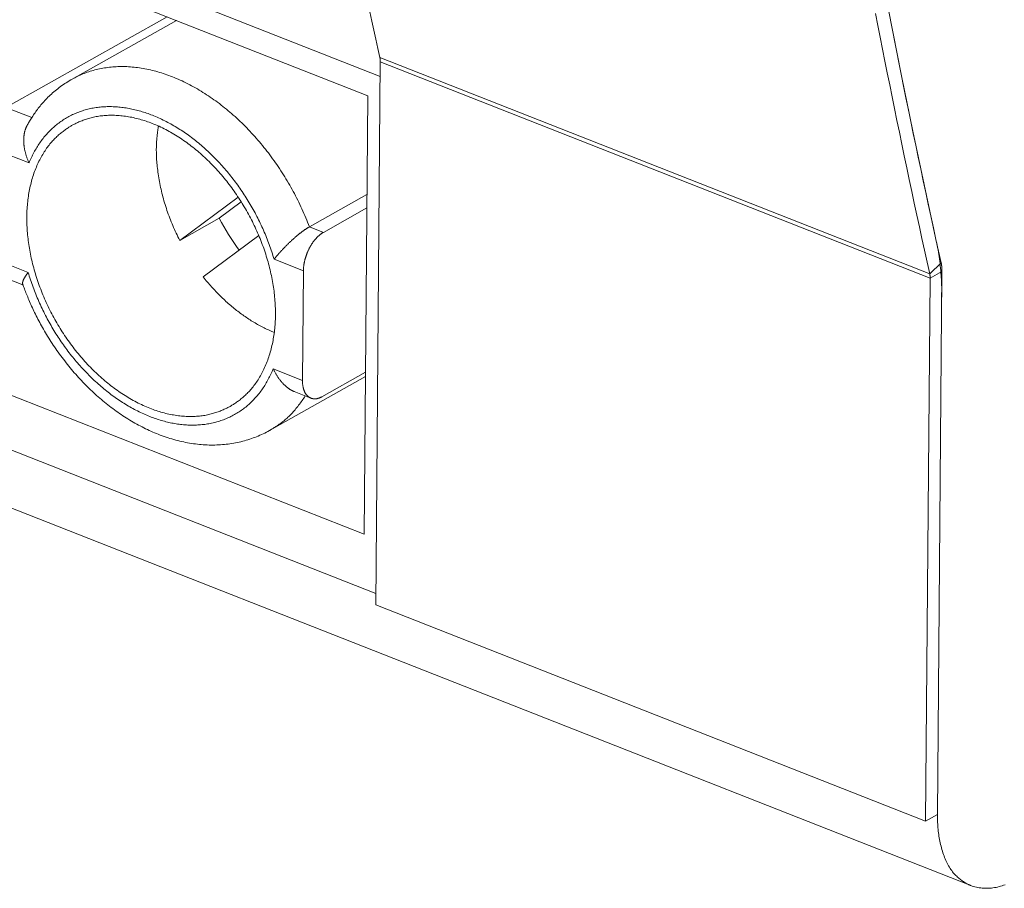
# Model space of a CAD drawing. Header units: inches. Extents: x 0 to 841, y 0 to 594.
# Tile 104 of 129: x 567 to 583, y 378 to 392. Entities that reach past the tile are written whole.
import ezdxf

# ---------------------------------------------------------------- set-up
doc = ezdxf.new("R2010")
doc.units = ezdxf.units.IN
doc.header["$LTSCALE"] = 46.255
doc.header["$MEASUREMENT"] = 0
doc.layers.get('0').update_dxf_attribs({"lineweight": 0})

msp = doc.modelspace()

# ---------------------------------------------------------------- linework, layer by layer
at = {"color": 7, "linetype": 'Continuous'}
for p, q in [((582.0227, 378.3422), (447.0517, 431.4266)), ((572.2928, 391.0787), (551.4687, 399.2688)), ((566.4537, 390.8921), (569.0544, 392.3524)), ((569.2057, 392.2928), (567.5253, 391.3493)), ((551.4099, 392.2022), (572.234, 384.0121)), ((572.4213, 382.8698), (572.4942, 391.629)), ((572.234, 384.0121), (572.2928, 391.0787)), ((570.2005, 389.4464), (569.2607, 388.7463)), ((571.3512, 388.9659), (572.2796, 389.4872)), ((570.2514, 389.3676), (569.8972, 389.1037)), ((571.5763, 388.8773), (572.2778, 389.2712)), ((569.8972, 389.1037), (569.2607, 388.7463)), ((569.6388, 388.159), (570.534, 388.8257)), ((581.4634, 388.7364), (581.4518, 388.7888)), ((566.7314, 388.03), (566.2092, 388.2354)), ((571.2544, 388.257), (571.2397, 386.4903)), ((581.2909, 379.3814), (581.3638, 388.1405)), ((572.2557, 386.6213), (571.5542, 386.2274)), ((572.2551, 386.5505), (570.7077, 385.6816)), ((571.3749, 386.2037), (571.1068, 386.3092)), ((581.2909, 379.3814), (572.4213, 382.8698)), ((581.4818, 379.4887), (581.2909, 379.3814))]:
    msp.add_line(p, q, dxfattribs=at)
at = {"color": 9, "linetype": 'Continuous'}
for p, q in [((551.0863, 399.8117), (572.4923, 391.3927)), ((581.3571, 388.2091), (572.4875, 391.6975)), ((581.3638, 388.1405), (572.4942, 391.629)), ((572.4229, 383.0516), (551.0169, 391.4706)), ((566.8734, 390.727), (566.4537, 390.8921)), ((565.8839, 390.3692), (566.8298, 389.9972)), ((571.5763, 388.8773), (571.3512, 388.9659)), ((566.8151, 388.2305), (565.8692, 388.6026)), ((570.7814, 388.443), (571.2544, 388.257)), ((581.3571, 388.2091), (581.5413, 388.3849)), ((581.3638, 388.1405), (581.5547, 388.2478)), ((571.2397, 386.4903), (570.7667, 386.6764))]:
    msp.add_line(p, q, dxfattribs=at)
at = {"color": 3, "linetype": 'Continuous'}
msp.add_line((581.4818, 379.4887), (581.5547, 388.2478), dxfattribs=at)
at = {"color": 7, "linetype": 'Continuous'}
for points in [[(581.4518, 388.7888), (581.2657, 389.6471), (581.0841, 390.5095), (580.9069, 391.3758), (580.7342, 392.2459), (580.566, 393.1196), (580.4022, 393.9968), (580.243, 394.8773), (580.0882, 395.7611), (579.9379, 396.6479), (579.7921, 397.5376), (579.6508, 398.43), (579.514, 399.3251), (579.3817, 400.2226), (579.2538, 401.1224), (579.1305, 402.0244), (579.0116, 402.9284), (578.8972, 403.8346), (578.7873, 404.7428), (578.6818, 405.6533)], [(581.3571, 388.2091), (581.315, 388.3983), (581.2732, 388.5876), (581.2316, 388.7771), (581.1902, 388.9669), (581.1491, 389.1568), (581.1081, 389.3468), (581.0674, 389.5371), (581.0269, 389.7275), (580.9866, 389.9181), (580.9465, 390.1088), (580.9067, 390.2997), (580.8671, 390.4907), (580.8277, 390.6819), (580.7885, 390.8732), (580.7496, 391.0646), (580.7109, 391.2561), (580.6724, 391.4478), (580.6341, 391.6396), (580.5961, 391.8315), (580.5583, 392.0236), (580.5207, 392.2158), (580.4833, 392.4082)], [(572.4875, 391.6975), (572.4878, 391.6961), (572.4881, 391.6947), (572.4884, 391.6932), (572.4887, 391.6918), (572.489, 391.6903), (572.4893, 391.6888), (572.4896, 391.6874), (572.4898, 391.6859), (572.4901, 391.6844), (572.4903, 391.6829), (572.4906, 391.6815), (572.4908, 391.68), (572.491, 391.6785), (572.4912, 391.677), (572.4914, 391.6755), (572.4916, 391.674), (572.4918, 391.6725), (572.492, 391.671), (572.4922, 391.6694), (572.4924, 391.6679), (572.4925, 391.6664), (572.4927, 391.6649), (572.4928, 391.6633), (572.493, 391.6618), (572.4931, 391.6603), (572.4932, 391.6587), (572.4933, 391.6572), (572.4935, 391.6557), (572.4936, 391.6541), (572.4937, 391.6526), (572.4937, 391.651), (572.4938, 391.6495), (572.4939, 391.6479), (572.494, 391.6464), (572.494, 391.6448), (572.4941, 391.6432), (572.4941, 391.6417), (572.4942, 391.6401), (572.4942, 391.6385), (572.4942, 391.6369), (572.4942, 391.6353), (572.4943, 391.6337), (572.4943, 391.6322), (572.4943, 391.6306), (572.4942, 391.629)], [(567.5253, 391.3493), (567.5009, 391.3354), (567.4768, 391.321), (567.4528, 391.3063), (567.429, 391.2912), (567.4055, 391.2757), (567.3823, 391.26), (567.3594, 391.244), (567.3368, 391.2277), (567.3146, 391.2111), (567.2927, 391.1944), (567.2713, 391.1775), (567.2503, 391.1604), (567.2297, 391.1431), (567.2096, 391.1258), (567.1901, 391.1084), (567.171, 391.0909), (567.1525, 391.0733), (567.1345, 391.0557), (567.117, 391.0381), (567.0999, 391.0204), (567.0833, 391.0026), (567.0671, 390.9848), (567.0513, 390.967), (567.036, 390.9492), (567.021, 390.9313), (567.0064, 390.9134), (566.9922, 390.8955), (566.9783, 390.8776), (566.9647, 390.8596), (566.9514, 390.8417), (566.9384, 390.8237), (566.9257, 390.8059), (566.9133, 390.7881), (566.9013, 390.7705), (566.8897, 390.7532), (566.8785, 390.7361), (566.8677, 390.7194), (566.8574, 390.7031), (566.8475, 390.6873), (566.8381, 390.6719), (566.8292, 390.6572), (566.8209, 390.6431), (566.8131, 390.6297), (566.8059, 390.6171), (566.7993, 390.6053)], [(567.5253, 390.6037), (567.5365, 390.61), (567.5485, 390.6164), (567.5612, 390.6229), (567.5745, 390.6296), (567.5885, 390.6364), (567.603, 390.6432), (567.6181, 390.6501), (567.6337, 390.657), (567.6498, 390.6638), (567.6664, 390.6707), (567.6834, 390.6774), (567.7007, 390.684), (567.7185, 390.6905), (567.7365, 390.6969), (567.7548, 390.703), (567.7734, 390.709), (567.7923, 390.7147), (567.8114, 390.7201), (567.8308, 390.7253), (567.8504, 390.7302), (567.8704, 390.7349), (567.8907, 390.7393), (567.9112, 390.7434), (567.9321, 390.7471), (567.9533, 390.7506), (567.9748, 390.7537), (567.9966, 390.7565), (568.0188, 390.7589), (568.0413, 390.761), (568.0641, 390.7627), (568.0873, 390.764), (568.1108, 390.765), (568.1347, 390.7655), (568.1588, 390.7657), (568.1831, 390.7655), (568.2077, 390.7649), (568.2325, 390.7639), (568.2575, 390.7625), (568.2827, 390.7607), (568.3079, 390.7586), (568.3333, 390.756), (568.3588, 390.753), (568.3843, 390.7497), (568.4099, 390.7459), (568.4355, 390.7418), (568.461, 390.7372), (568.4866, 390.7323), (568.5121, 390.7269), (568.5376, 390.7212), (568.5631, 390.7151), (568.5886, 390.7086), (568.6141, 390.7017), (568.6396, 390.6945), (568.665, 390.6868), (568.6904, 390.6788), (568.7159, 390.6705), (568.7413, 390.6617), (568.7666, 390.6527), (568.792, 390.6432), (568.8174, 390.6334)], [(566.8298, 389.9972), (566.825, 390.0076), (566.8202, 390.018), (566.8156, 390.0284), (566.8112, 390.0388), (566.8069, 390.0492), (566.8028, 390.0595), (566.7988, 390.0699), (566.7949, 390.0803), (566.7912, 390.0907), (566.7877, 390.101), (566.7843, 390.1114), (566.781, 390.1217), (566.7779, 390.1321), (566.7749, 390.1424), (566.772, 390.1528), (566.7693, 390.1631), (566.7667, 390.1734), (566.7643, 390.1838), (566.762, 390.1941), (566.7598, 390.2043), (566.7578, 390.2146), (566.7559, 390.2248), (566.7541, 390.235), (566.7525, 390.2452), (566.751, 390.2553), (566.7497, 390.2654), (566.7484, 390.2754), (566.7473, 390.2853), (566.7464, 390.2952), (566.7456, 390.3051), (566.7449, 390.3148), (566.7443, 390.3245), (566.7439, 390.3341), (566.7436, 390.3436), (566.7435, 390.3531), (566.7434, 390.3624), (566.7435, 390.3716), (566.7436, 390.3806), (566.7439, 390.3896), (566.7443, 390.3984), (566.7448, 390.407), (566.7455, 390.4155), (566.7462, 390.4239), (566.747, 390.4321), (566.7479, 390.4401), (566.7489, 390.4479), (566.75, 390.4555), (566.7512, 390.463), (566.7525, 390.4703), (566.7539, 390.4774), (566.7553, 390.4844), (566.7568, 390.4912), (566.7584, 390.4979), (566.76, 390.5044), (566.7617, 390.5108), (566.7635, 390.517), (566.7653, 390.5231), (566.7672, 390.5291), (566.7692, 390.535), (566.7711, 390.5407), (566.7731, 390.5464), (566.7752, 390.5519), (566.7773, 390.5572), (566.7793, 390.5624), (566.7814, 390.5675), (566.7835, 390.5723), (566.7855, 390.577), (566.7875, 390.5814), (566.7894, 390.5856), (566.7913, 390.5896), (566.7931, 390.5933), (566.7948, 390.5968), (566.7964, 390.5999), (566.7979, 390.6028), (566.7993, 390.6053)], [(568.7791, 386.0401), (568.752, 386.051), (568.7248, 386.0623), (568.6977, 386.0741), (568.6707, 386.0862), (568.6437, 386.0988), (568.6167, 386.1117), (568.5899, 386.125), (568.5631, 386.1387), (568.5363, 386.1528), (568.5097, 386.1672), (568.4832, 386.182), (568.4568, 386.1972), (568.4305, 386.2126), (568.4043, 386.2285), (568.3783, 386.2446), (568.3523, 386.2611), (568.3266, 386.2778), (568.301, 386.2949), (568.2755, 386.3123), (568.2501, 386.3301), (568.2249, 386.3481), (568.1999, 386.3665), (568.1749, 386.3851), (568.1502, 386.4041), (568.1255, 386.4234), (568.101, 386.443), (568.0766, 386.4629), (568.0524, 386.4831), (568.0283, 386.5036), (568.0044, 386.5244), (567.9805, 386.5455), (567.9569, 386.5669), (567.9333, 386.5886), (567.91, 386.6106), (567.8867, 386.6329), (567.8637, 386.6555), (567.8408, 386.6783), (567.818, 386.7014), (567.7954, 386.7248), (567.773, 386.7485), (567.7508, 386.7724), (567.7287, 386.7966), (567.7068, 386.821), (567.6851, 386.8457), (567.6636, 386.8707), (567.6423, 386.8959), (567.6212, 386.9213), (567.6003, 386.947), (567.5795, 386.9729), (567.559, 386.999), (567.5387, 387.0254), (567.5186, 387.052), (567.4987, 387.0788), (567.479, 387.1058), (567.4596, 387.133), (567.4404, 387.1604), (567.4214, 387.188), (567.4026, 387.2158), (567.384, 387.2438), (567.3657, 387.272), (567.3477, 387.3003), (567.3299, 387.3289), (567.3123, 387.3576), (567.295, 387.3864), (567.2779, 387.4155), (567.2611, 387.4447), (567.2445, 387.474), (567.2282, 387.5035), (567.2122, 387.5331), (567.1964, 387.5629), (567.1809, 387.5928), (567.1657, 387.6228), (567.1507, 387.653), (567.136, 387.6832), (567.1216, 387.7136), (567.1075, 387.7441), (567.0936, 387.7747), (567.0801, 387.8054), (567.0668, 387.8362), (567.0538, 387.8671), (567.0411, 387.898), (567.0287, 387.9291), (567.0166, 387.9602), (567.0048, 387.9913), (566.9933, 388.0226), (566.9821, 388.0539), (566.9712, 388.0852), (566.9607, 388.1165), (566.9504, 388.148), (566.9404, 388.1794), (566.9308, 388.2108), (566.9215, 388.2423), (566.9125, 388.2738), (566.9038, 388.3053), (566.8954, 388.3368), (566.8873, 388.3683), (566.8796, 388.3998), (566.8722, 388.4313), (566.8651, 388.4628), (566.8584, 388.4942), (566.8519, 388.5257), (566.8458, 388.5571), (566.84, 388.5884), (566.8346, 388.6197), (566.8295, 388.651), (566.8247, 388.6822), (566.8202, 388.7133), (566.8161, 388.7444), (566.8123, 388.7754), (566.8089, 388.8063), (566.8058, 388.8372), (566.803, 388.868), (566.8006, 388.8987), (566.7984, 388.9293), (566.7967, 388.9598), (566.7952, 388.9902), (566.7941, 389.0204), (566.7934, 389.0506), (566.7929, 389.0807), (566.7929, 389.1106), (566.7931, 389.1404), (566.7937, 389.1701), (566.7946, 389.1996), (566.7959, 389.229), (566.7975, 389.2583), (566.7994, 389.2874), (566.8017, 389.3163), (566.8043, 389.3451), (566.8073, 389.3738), (566.8106, 389.4022), (566.8142, 389.4305), (566.8182, 389.4586), (566.8225, 389.4865), (566.8271, 389.5143), (566.8321, 389.5418), (566.8374, 389.5692), (566.843, 389.5963), (566.849, 389.6233), (566.8553, 389.65), (566.862, 389.6766), (566.8689, 389.7029), (566.8763, 389.729), (566.8839, 389.7549), (566.8919, 389.7805), (566.9002, 389.8059), (566.9088, 389.8311), (566.9178, 389.856), (566.9271, 389.8807), (566.9367, 389.9051), (566.9466, 389.9293), (566.9569, 389.9532), (566.9674, 389.9768), (566.9783, 390.0002), (566.9895, 390.0232), (567.0009, 390.0459), (567.0125, 390.0682), (567.0244, 390.0902), (567.0366, 390.1118), (567.0489, 390.133), (567.0614, 390.1538), (567.0742, 390.1741), (567.087, 390.194), (567.1001, 390.2134), (567.1132, 390.2323), (567.1265, 390.2508), (567.1399, 390.2687), (567.1534, 390.286), (567.1669, 390.3029), (567.1806, 390.3193), (567.1944, 390.3353), (567.2082, 390.3507), (567.2221, 390.3658), (567.2361, 390.3804), (567.2501, 390.3946), (567.2642, 390.4084), (567.2783, 390.4217), (567.2925, 390.4348), (567.3067, 390.4474), (567.3209, 390.4597), (567.3352, 390.4717), (567.3495, 390.4833), (567.3637, 390.4946), (567.3779, 390.5056), (567.392, 390.5162), (567.4059, 390.5264), (567.4196, 390.5361), (567.433, 390.5455), (567.4461, 390.5545), (567.4588, 390.563), (567.4712, 390.571), (567.4831, 390.5786), (567.4945, 390.5856), (567.5054, 390.5922), (567.5156, 390.5982), (567.5253, 390.6037)], [(568.8174, 390.6334), (568.8445, 390.6225), (568.8717, 390.6112), (568.8988, 390.5995), (568.9258, 390.5873), (568.9528, 390.5748), (568.9798, 390.5618), (569.0067, 390.5485), (569.0335, 390.5348), (569.0602, 390.5207), (569.0868, 390.5063), (569.1133, 390.4915), (569.1397, 390.4764), (569.166, 390.4609), (569.1922, 390.4451), (569.2183, 390.4289), (569.2442, 390.4125), (569.2699, 390.3957), (569.2956, 390.3786), (569.321, 390.3612), (569.3464, 390.3435), (569.3716, 390.3254), (569.3967, 390.3071), (569.4216, 390.2884), (569.4464, 390.2694), (569.471, 390.2502), (569.4955, 390.2306), (569.5199, 390.2107), (569.5441, 390.1905), (569.5682, 390.17), (569.5922, 390.1491), (569.616, 390.128), (569.6396, 390.1066), (569.6632, 390.0849), (569.6865, 390.0629), (569.7098, 390.0406), (569.7328, 390.0181), (569.7558, 389.9952), (569.7785, 389.9721), (569.8011, 389.9487), (569.8235, 389.925), (569.8457, 389.9011), (569.8678, 389.8769), (569.8897, 389.8525), (569.9114, 389.8278), (569.9329, 389.8028), (569.9542, 389.7776), (569.9753, 389.7522), (569.9962, 389.7265), (570.017, 389.7006), (570.0375, 389.6745), (570.0578, 389.6481), (570.0779, 389.6216), (570.0978, 389.5948), (570.1175, 389.5678), (570.1369, 389.5406), (570.1562, 389.5131), (570.1752, 389.4855), (570.1939, 389.4577), (570.2125, 389.4297), (570.2308, 389.4016), (570.2488, 389.3732), (570.2666, 389.3447), (570.2842, 389.316), (570.3015, 389.2871), (570.3186, 389.2581), (570.3354, 389.2289), (570.352, 389.1995), (570.3683, 389.17), (570.3843, 389.1404), (570.4001, 389.1106), (570.4156, 389.0807), (570.4309, 389.0507), (570.4458, 389.0206), (570.4605, 388.9903), (570.4749, 388.9599), (570.4891, 388.9294), (570.5029, 388.8988), (570.5165, 388.8681), (570.5297, 388.8373), (570.5427, 388.8065), (570.5554, 388.7755), (570.5678, 388.7445), (570.5799, 388.7134), (570.5917, 388.6822), (570.6032, 388.651), (570.6144, 388.6197), (570.6253, 388.5884), (570.6358, 388.557), (570.6461, 388.5256), (570.6561, 388.4941), (570.6657, 388.4627), (570.675, 388.4312), (570.6841, 388.3997), (570.6927, 388.3682), (570.7011, 388.3367), (570.7092, 388.3052), (570.7169, 388.2737), (570.7243, 388.2422), (570.7314, 388.2107), (570.7382, 388.1793), (570.7446, 388.1479), (570.7507, 388.1165), (570.7565, 388.0851), (570.7619, 388.0538), (570.767, 388.0226), (570.7718, 387.9914), (570.7763, 387.9602), (570.7804, 387.9291), (570.7842, 387.8981), (570.7876, 387.8672), (570.7907, 387.8363), (570.7935, 387.8056), (570.796, 387.7749), (570.7981, 387.7443), (570.7998, 387.7138), (570.8013, 387.6834), (570.8024, 387.6531), (570.8031, 387.6229), (570.8036, 387.5929), (570.8037, 387.5629), (570.8034, 387.5331), (570.8028, 387.5034), (570.8019, 387.4739), (570.8006, 387.4445), (570.799, 387.4153), (570.7971, 387.3862), (570.7948, 387.3572), (570.7922, 387.3284), (570.7892, 387.2998), (570.7859, 387.2713), (570.7823, 387.243), (570.7784, 387.2149), (570.7741, 387.187), (570.7694, 387.1593), (570.7644, 387.1317), (570.7591, 387.1044), (570.7535, 387.0772), (570.7475, 387.0502), (570.7412, 387.0235), (570.7345, 386.997), (570.7276, 386.9706), (570.7203, 386.9445), (570.7126, 386.9187), (570.7046, 386.893), (570.6963, 386.8676), (570.6877, 386.8425), (570.6787, 386.8175), (570.6695, 386.7928), (570.6598, 386.7684), (570.6499, 386.7442), (570.6396, 386.7203), (570.6291, 386.6967), (570.6182, 386.6734), (570.6071, 386.6503), (570.5956, 386.6276), (570.584, 386.6053), (570.5721, 386.5833), (570.5599, 386.5617), (570.5476, 386.5405), (570.5351, 386.5198), (570.5224, 386.4994), (570.5095, 386.4795), (570.4965, 386.4601), (570.4833, 386.4412), (570.47, 386.4228), (570.4566, 386.4049), (570.4432, 386.3875), (570.4296, 386.3706), (570.4159, 386.3542), (570.4021, 386.3383), (570.3883, 386.3228), (570.3744, 386.3078), (570.3604, 386.2932), (570.3464, 386.279), (570.3323, 386.2652), (570.3182, 386.2518), (570.304, 386.2388), (570.2898, 386.2261), (570.2756, 386.2138), (570.2613, 386.2019), (570.247, 386.1902), (570.2328, 386.1789), (570.2186, 386.168), (570.2045, 386.1574), (570.1906, 386.1472), (570.177, 386.1374), (570.1635, 386.128), (570.1504, 386.1191), (570.1377, 386.1106), (570.1253, 386.1025), (570.1134, 386.095), (570.102, 386.0879), (570.0912, 386.0813), (570.0809, 386.0753), (570.0713, 386.0698)], [(568.9157, 390.5908), (568.9153, 390.5886), (568.9147, 390.5846), (568.9138, 390.5791), (568.9127, 390.572), (568.9114, 390.5635), (568.9099, 390.5536), (568.9083, 390.5425), (568.9066, 390.5303), (568.9048, 390.517), (568.9029, 390.5027), (568.9009, 390.4876), (568.899, 390.4718), (568.897, 390.4553), (568.8951, 390.4382), (568.8933, 390.4207), (568.8915, 390.4028), (568.8899, 390.3845), (568.8884, 390.3657), (568.8869, 390.3466), (568.8857, 390.327), (568.8846, 390.3069), (568.8837, 390.2863), (568.8829, 390.2652), (568.8824, 390.2436), (568.8821, 390.2214), (568.8821, 390.1986), (568.8822, 390.1753), (568.8827, 390.1513), (568.8834, 390.1267), (568.8845, 390.1014), (568.8858, 390.0755), (568.8875, 390.0489), (568.8894, 390.0217), (568.8917, 389.994), (568.8943, 389.9658), (568.8972, 389.9371), (568.9005, 389.908), (568.904, 389.8785), (568.9079, 389.8487), (568.9121, 389.8186), (568.9167, 389.7882), (568.9215, 389.7576), (568.9267, 389.7269), (568.9322, 389.696), (568.9381, 389.6651), (568.9443, 389.6341), (568.9508, 389.6031), (568.9576, 389.5721), (568.9648, 389.541), (568.9723, 389.51), (568.9801, 389.4789), (568.9882, 389.4479), (568.9967, 389.4168), (569.0055, 389.3858), (569.0146, 389.3548), (569.024, 389.3238), (569.0337, 389.2928), (569.0437, 389.2619), (569.0541, 389.2311), (569.0647, 389.2003), (569.0757, 389.1695), (569.087, 389.1388), (569.0985, 389.1082), (569.1104, 389.0777), (569.1226, 389.0472), (569.135, 389.0167), (569.1478, 388.9864), (569.1609, 388.9561), (569.1743, 388.9259), (569.1879, 388.8958), (569.2019, 388.8657), (569.2162, 388.8358), (569.2307, 388.8059), (569.2456, 388.7761), (569.2607, 388.7463)], [(571.3512, 388.9659), (571.3455, 388.9626), (571.3397, 388.9593), (571.3339, 388.9558), (571.328, 388.9523), (571.3221, 388.9487), (571.3162, 388.945), (571.3102, 388.9412), (571.3042, 388.9373), (571.2982, 388.9334), (571.2921, 388.9293), (571.286, 388.9253), (571.2799, 388.9211), (571.2738, 388.9169), (571.2677, 388.9126), (571.2616, 388.9083), (571.2554, 388.9039), (571.2493, 388.8994), (571.2431, 388.8949), (571.2369, 388.8904), (571.2307, 388.8858), (571.2245, 388.8811), (571.2183, 388.8764), (571.2121, 388.8716), (571.2058, 388.8667), (571.1995, 388.8618), (571.1932, 388.8568), (571.1869, 388.8518), (571.1805, 388.8466), (571.1741, 388.8414), (571.1677, 388.8362), (571.1613, 388.8309), (571.1548, 388.8255), (571.1483, 388.82), (571.1418, 388.8145), (571.1352, 388.8089), (571.1286, 388.8033), (571.122, 388.7976), (571.1154, 388.7918), (571.1088, 388.786), (571.1021, 388.7801), (571.0955, 388.7742), (571.0888, 388.7682), (571.0821, 388.7621), (571.0754, 388.756), (571.0687, 388.7499), (571.062, 388.7437), (571.0553, 388.7374), (571.0485, 388.7312), (571.0418, 388.7248), (571.0351, 388.7185), (571.0284, 388.712), (571.0217, 388.7056), (571.015, 388.6991), (571.0083, 388.6926), (571.0016, 388.686), (570.9949, 388.6794), (570.9882, 388.6728), (570.9816, 388.6662), (570.9749, 388.6595), (570.9683, 388.6528), (570.9617, 388.6461), (570.9551, 388.6393), (570.9485, 388.6326), (570.942, 388.6258), (570.9355, 388.619), (570.929, 388.6121), (570.9225, 388.6053), (570.916, 388.5984), (570.9096, 388.5915), (570.9032, 388.5846), (570.8968, 388.5776), (570.8904, 388.5707), (570.8841, 388.5637), (570.8778, 388.5567), (570.8715, 388.5497), (570.8652, 388.5427), (570.859, 388.5356), (570.8528, 388.5286), (570.8466, 388.5215), (570.8404, 388.5144), (570.8343, 388.5073), (570.8283, 388.5002), (570.8223, 388.4931), (570.8163, 388.4859), (570.8103, 388.4788), (570.8044, 388.4716), (570.7986, 388.4645), (570.7928, 388.4573), (570.7871, 388.4502), (570.7814, 388.443)], [(571.5763, 388.8773), (571.5703, 388.8739), (571.5643, 388.8703), (571.5584, 388.8666), (571.5525, 388.8627), (571.5466, 388.8587), (571.5407, 388.8546), (571.5349, 388.8503), (571.5291, 388.8459), (571.5234, 388.8414), (571.5176, 388.8368), (571.512, 388.832), (571.5063, 388.8272), (571.5007, 388.8223), (571.4952, 388.8172), (571.4897, 388.8121), (571.4843, 388.8069), (571.4789, 388.8016), (571.4736, 388.7962), (571.4683, 388.7907), (571.4631, 388.7852), (571.458, 388.7795), (571.4528, 388.7738), (571.4478, 388.768), (571.4428, 388.7621), (571.4378, 388.7561), (571.4329, 388.75), (571.428, 388.7439), (571.4232, 388.7376), (571.4184, 388.7313), (571.4137, 388.7249), (571.409, 388.7184), (571.4044, 388.7118), (571.3998, 388.7052), (571.3953, 388.6984), (571.3908, 388.6916), (571.3864, 388.6847), (571.382, 388.6778), (571.3777, 388.6707), (571.3735, 388.6637), (571.3693, 388.6565), (571.3651, 388.6493), (571.361, 388.642), (571.357, 388.6347), (571.3531, 388.6273), (571.3492, 388.6198), (571.3454, 388.6123), (571.3416, 388.6047), (571.3379, 388.5971), (571.3343, 388.5895), (571.3307, 388.5818), (571.3272, 388.574), (571.3238, 388.5662), (571.3205, 388.5584), (571.3172, 388.5506), (571.314, 388.5427), (571.3109, 388.5348), (571.3078, 388.5268), (571.3049, 388.5188), (571.302, 388.5108), (571.2992, 388.5028), (571.2964, 388.4948), (571.2938, 388.4867), (571.2912, 388.4786), (571.2887, 388.4705), (571.2863, 388.4624), (571.2839, 388.4542), (571.2817, 388.4461), (571.2795, 388.4379), (571.2775, 388.4297), (571.2755, 388.4215), (571.2735, 388.4133), (571.2717, 388.4051), (571.27, 388.3969), (571.2683, 388.3886), (571.2667, 388.3804), (571.2653, 388.3721), (571.2639, 388.3639), (571.2625, 388.3556), (571.2613, 388.3473), (571.2602, 388.339), (571.2592, 388.3308), (571.2582, 388.3225), (571.2574, 388.3142), (571.2567, 388.306), (571.256, 388.2978), (571.2555, 388.2896), (571.2551, 388.2814), (571.2547, 388.2732), (571.2545, 388.2651), (571.2544, 388.257)], [(566.7264, 388.0427), (566.7258, 388.0449), (566.7252, 388.0472), (566.7249, 388.0498), (566.7246, 388.0525), (566.7245, 388.0554), (566.7246, 388.0585), (566.7248, 388.0617), (566.7251, 388.065), (566.7255, 388.0684), (566.7261, 388.072), (566.7268, 388.0756), (566.7276, 388.0794), (566.7286, 388.0832), (566.7296, 388.087), (566.7308, 388.0909), (566.7321, 388.0949), (566.7335, 388.0989), (566.735, 388.1029), (566.7366, 388.107), (566.7384, 388.1111), (566.7402, 388.1153), (566.7421, 388.1195), (566.7442, 388.1237), (566.7463, 388.128), (566.7486, 388.1324), (566.7509, 388.1367), (566.7534, 388.1412), (566.7559, 388.1456), (566.7585, 388.1501), (566.7613, 388.1547), (566.7641, 388.1593), (566.767, 388.1639), (566.77, 388.1686), (566.7732, 388.1733), (566.7764, 388.1782), (566.7798, 388.183), (566.7832, 388.188), (566.7868, 388.193), (566.7905, 388.1981), (566.7943, 388.2033), (566.7982, 388.2085), (566.8022, 388.2139), (566.8064, 388.2193), (566.8107, 388.2249), (566.8151, 388.2305)], [(569.6388, 388.159), (569.6551, 388.1385), (569.6716, 388.1182), (569.6881, 388.0981), (569.7047, 388.0782), (569.7215, 388.0584), (569.7384, 388.0387), (569.7554, 388.0192), (569.7725, 387.9999), (569.7898, 387.9808), (569.8071, 387.9618), (569.8246, 387.943), (569.8422, 387.9243), (569.8599, 387.9058), (569.8778, 387.8875), (569.8957, 387.8694), (569.9138, 387.8514), (569.932, 387.8336), (569.9503, 387.8159), (569.9687, 387.7985), (569.9872, 387.7812), (570.0058, 387.7641), (570.0245, 387.7472), (570.0433, 387.7304), (570.0622, 387.7139), (570.0812, 387.6976), (570.1002, 387.6815), (570.1194, 387.6655), (570.1386, 387.6498), (570.1578, 387.6343), (570.1772, 387.6191), (570.1966, 387.604), (570.216, 387.5892), (570.2355, 387.5745), (570.2551, 387.5601), (570.2748, 387.5459), (570.2945, 387.532), (570.3142, 387.5182), (570.3341, 387.5047), (570.354, 387.4913), (570.374, 387.4782), (570.394, 387.4653), (570.4142, 387.4526), (570.4343, 387.4402), (570.4546, 387.4279), (570.4749, 387.4159), (570.4953, 387.4041), (570.5158, 387.3925), (570.5363, 387.3811), (570.5569, 387.3699), (570.5775, 387.359), (570.5982, 387.3483), (570.6189, 387.3378), (570.6396, 387.3276), (570.6603, 387.3177), (570.681, 387.308), (570.7018, 387.2985), (570.7225, 387.2893), (570.7432, 387.2804), (570.7639, 387.2717), (570.7846, 387.2633)], [(581.3571, 388.2091), (581.3574, 388.2077), (581.3577, 388.2063), (581.358, 388.2048), (581.3583, 388.2034), (581.3586, 388.2019), (581.3588, 388.2004), (581.3591, 388.199), (581.3594, 388.1975), (581.3596, 388.196), (581.3599, 388.1945), (581.3601, 388.1931), (581.3603, 388.1916), (581.3605, 388.1901), (581.3608, 388.1886), (581.361, 388.1871), (581.3612, 388.1856), (581.3614, 388.1841), (581.3615, 388.1825), (581.3617, 388.181), (581.3619, 388.1795), (581.3621, 388.178), (581.3622, 388.1765), (581.3624, 388.1749), (581.3625, 388.1734), (581.3626, 388.1719), (581.3628, 388.1703), (581.3629, 388.1688), (581.363, 388.1673), (581.3631, 388.1657), (581.3632, 388.1642), (581.3633, 388.1626), (581.3634, 388.1611), (581.3634, 388.1595), (581.3635, 388.1579), (581.3636, 388.1564), (581.3636, 388.1548), (581.3637, 388.1532), (581.3637, 388.1517), (581.3637, 388.1501), (581.3638, 388.1485), (581.3638, 388.1469), (581.3638, 388.1453), (581.3638, 388.1437), (581.3638, 388.1421), (581.3638, 388.1405)], [(566.7347, 388.0205), (566.7409, 388.0033), (566.7477, 387.9851), (566.7549, 387.9659), (566.7625, 387.9459), (566.7706, 387.9251), (566.7791, 387.9035), (566.788, 387.8812), (566.7973, 387.8582), (566.8069, 387.8348), (566.8169, 387.8108), (566.8272, 387.7864), (566.8378, 387.7616), (566.8487, 387.7365), (566.8599, 387.7112), (566.8713, 387.6857), (566.883, 387.6601), (566.8949, 387.6343), (566.9071, 387.6084), (566.9195, 387.5824), (566.9322, 387.5563), (566.9452, 387.53), (566.9585, 387.5036), (566.9721, 387.477), (566.9861, 387.4502), (567.0004, 387.4233), (567.015, 387.3962), (567.03, 387.3689), (567.0454, 387.3415), (567.0612, 387.3138), (567.0774, 387.286), (567.094, 387.2579), (567.1109, 387.2297), (567.1283, 387.2013), (567.146, 387.1728), (567.1641, 387.1442), (567.1825, 387.1156), (567.2013, 387.0868), (567.2204, 387.0581), (567.2397, 387.0294), (567.2594, 387.0007), (567.2793, 386.972), (567.2995, 386.9435), (567.32, 386.915), (567.3406, 386.8867), (567.3615, 386.8585), (567.3826, 386.8306), (567.4039, 386.8028), (567.4254, 386.7753), (567.4471, 386.7479), (567.4691, 386.7207), (567.4911, 386.6937), (567.5134, 386.667), (567.5359, 386.6404), (567.5586, 386.6141), (567.5814, 386.588), (567.6045, 386.5621), (567.6277, 386.5365), (567.6511, 386.511), (567.6747, 386.4858), (567.6984, 386.4608), (567.7224, 386.4361), (567.7464, 386.4116), (567.7707, 386.3873), (567.7951, 386.3633), (567.8197, 386.3396), (567.8445, 386.316), (567.8694, 386.2928), (567.8944, 386.2698), (567.9196, 386.247), (567.945, 386.2246), (567.9704, 386.2024), (567.9961, 386.1804), (568.0219, 386.1587), (568.0478, 386.1374), (568.0738, 386.1162), (568.1, 386.0954), (568.1263, 386.0749), (568.1527, 386.0546), (568.1793, 386.0346), (568.206, 386.0149), (568.2329, 385.9955), (568.2598, 385.9764), (568.2869, 385.9575), (568.3142, 385.939), (568.3415, 385.9208), (568.369, 385.9028), (568.3967, 385.8851), (568.4244, 385.8678), (568.4523, 385.8507), (568.4803, 385.8339), (568.5085, 385.8174), (568.5368, 385.8013), (568.5652, 385.7854), (568.5937, 385.7698), (568.6224, 385.7546), (568.6511, 385.7397), (568.6799, 385.7251), (568.7088, 385.7109), (568.7378, 385.697), (568.7669, 385.6834), (568.7961, 385.6702), (568.8253, 385.6574), (568.8546, 385.6449), (568.8839, 385.6328), (568.9133, 385.621)], [(571.1087, 386.3084), (571.1047, 386.31), (571.1004, 386.3118), (571.0959, 386.3138), (571.0912, 386.3159), (571.0864, 386.3182), (571.0813, 386.3207), (571.0762, 386.3233), (571.0708, 386.3261), (571.0654, 386.329), (571.0598, 386.332), (571.0542, 386.3352), (571.0485, 386.3386), (571.0427, 386.3421), (571.0368, 386.3457), (571.031, 386.3494), (571.0251, 386.3533), (571.0192, 386.3573), (571.0133, 386.3615), (571.0073, 386.3657), (571.0014, 386.3702), (570.9954, 386.3748), (570.9894, 386.3795), (570.9833, 386.3844), (570.9773, 386.3894), (570.9712, 386.3947), (570.9651, 386.4), (570.959, 386.4056), (570.9528, 386.4114), (570.9467, 386.4173), (570.9404, 386.4234), (570.9342, 386.4298), (570.928, 386.4363), (570.9217, 386.443), (570.9154, 386.4499), (570.9091, 386.4569), (570.9028, 386.4642), (570.8966, 386.4715), (570.8903, 386.4791), (570.8841, 386.4868), (570.8779, 386.4946), (570.8717, 386.5025), (570.8656, 386.5106), (570.8596, 386.5189), (570.8535, 386.5272), (570.8476, 386.5357), (570.8417, 386.5442), (570.8359, 386.5529), (570.8302, 386.5617), (570.8246, 386.5706), (570.819, 386.5796), (570.8134, 386.5887), (570.808, 386.598), (570.8026, 386.6073), (570.7973, 386.6168), (570.792, 386.6264), (570.7868, 386.6362), (570.7817, 386.646), (570.7766, 386.656), (570.7716, 386.6661), (570.7667, 386.6764)], [(571.2397, 386.4903), (571.2396, 386.4831), (571.2397, 386.4759), (571.2398, 386.4688), (571.2401, 386.4618), (571.2404, 386.4548), (571.2408, 386.4479), (571.2412, 386.441), (571.2418, 386.4342), (571.2424, 386.4274), (571.2432, 386.4207), (571.244, 386.414), (571.2449, 386.4074), (571.2459, 386.4009), (571.247, 386.3944), (571.2482, 386.3879), (571.2495, 386.3815), (571.2509, 386.3752), (571.2524, 386.3689), (571.254, 386.3627), (571.2556, 386.3566), (571.2574, 386.3505), (571.2592, 386.3445), (571.2611, 386.3386), (571.2631, 386.3328), (571.2652, 386.3271), (571.2674, 386.3214), (571.2696, 386.3159), (571.272, 386.3105), (571.2744, 386.3053), (571.2769, 386.3001), (571.2794, 386.2951), (571.282, 386.2902), (571.2847, 386.2854), (571.2875, 386.2807), (571.2904, 386.2762), (571.2933, 386.2718), (571.2962, 386.2675), (571.2993, 386.2634), (571.3024, 386.2594), (571.3055, 386.2555), (571.3088, 386.2517), (571.312, 386.248), (571.3154, 386.2445), (571.3188, 386.2411), (571.3222, 386.2378), (571.3257, 386.2347), (571.3292, 386.2316), (571.3328, 386.2287), (571.3364, 386.2259), (571.34, 386.2233), (571.3436, 386.2207), (571.3473, 386.2183), (571.3509, 386.216), (571.3544, 386.2139), (571.358, 386.2119), (571.3615, 386.21), (571.365, 386.2082), (571.3684, 386.2066), (571.3717, 386.2051), (571.375, 386.2038)], [(571.375, 386.2038), (571.3764, 386.2032), (571.3781, 386.2026), (571.38, 386.202), (571.3821, 386.2013), (571.3844, 386.2005), (571.3869, 386.1998), (571.3895, 386.199), (571.3923, 386.1983), (571.3953, 386.1975), (571.3984, 386.1968), (571.4016, 386.1961), (571.405, 386.1954), (571.4085, 386.1948), (571.412, 386.1942), (571.4157, 386.1937), (571.4194, 386.1933), (571.4232, 386.1929), (571.4271, 386.1926), (571.4311, 386.1924), (571.4351, 386.1923), (571.4392, 386.1922), (571.4434, 386.1923), (571.4476, 386.1925), (571.4519, 386.1928), (571.4563, 386.1931), (571.4608, 386.1936), (571.4653, 386.1943), (571.4698, 386.195), (571.4745, 386.1959), (571.4792, 386.1969), (571.4839, 386.1981), (571.4887, 386.1994), (571.4936, 386.2008), (571.4985, 386.2023), (571.5034, 386.204), (571.5084, 386.2058), (571.5134, 386.2078), (571.5185, 386.2098), (571.5235, 386.212), (571.5286, 386.2143), (571.5337, 386.2167), (571.5388, 386.2192), (571.544, 386.2218), (571.5491, 386.2245), (571.5542, 386.2274)], [(570.0713, 386.0698), (570.06, 386.0636), (570.048, 386.0572), (570.0353, 386.0506), (570.022, 386.0439), (570.008, 386.0372), (569.9935, 386.0303), (569.9784, 386.0234), (569.9628, 386.0166), (569.9467, 386.0097), (569.9301, 386.0029), (569.9131, 385.9961), (569.8958, 385.9895), (569.8781, 385.983), (569.86, 385.9767), (569.8417, 385.9705), (569.8231, 385.9646), (569.8043, 385.9589), (569.7851, 385.9534), (569.7657, 385.9482), (569.7461, 385.9433), (569.7261, 385.9386), (569.7058, 385.9343), (569.6853, 385.9302), (569.6644, 385.9264), (569.6432, 385.923), (569.6217, 385.9198), (569.5999, 385.917), (569.5777, 385.9146), (569.5552, 385.9125), (569.5324, 385.9108), (569.5092, 385.9095), (569.4857, 385.9086), (569.4618, 385.908), (569.4377, 385.9078), (569.4134, 385.908), (569.3888, 385.9087), (569.364, 385.9096), (569.339, 385.911), (569.3138, 385.9128), (569.2886, 385.915), (569.2632, 385.9175), (569.2377, 385.9205), (569.2122, 385.9239), (569.1866, 385.9276), (569.1611, 385.9318), (569.1355, 385.9363), (569.11, 385.9413), (569.0844, 385.9466), (569.0589, 385.9523), (569.0334, 385.9584), (569.0079, 385.9649), (568.9824, 385.9718), (568.957, 385.9791), (568.9315, 385.9867), (568.9061, 385.9947), (568.8807, 386.0031), (568.8553, 386.0118), (568.8299, 386.0209), (568.8045, 386.0303), (568.7791, 386.0401)], [(568.9133, 385.621), (568.9447, 385.6089), (568.9761, 385.5971), (569.0076, 385.5858), (569.0391, 385.5749), (569.0706, 385.5645), (569.1021, 385.5545), (569.1336, 385.5449), (569.1652, 385.5357), (569.1968, 385.527), (569.2283, 385.5187), (569.2599, 385.5109), (569.2916, 385.5035), (569.3232, 385.4966), (569.3548, 385.4901), (569.3865, 385.4841), (569.4182, 385.4785), (569.4499, 385.4734), (569.4815, 385.4687), (569.5132, 385.4645), (569.5449, 385.4607), (569.5765, 385.4574), (569.608, 385.4546), (569.6395, 385.4522), (569.671, 385.4503), (569.7024, 385.4488), (569.7337, 385.4478), (569.7649, 385.4473), (569.796, 385.4472), (569.827, 385.4476), (569.8579, 385.4484), (569.8886, 385.4497), (569.9192, 385.4515), (569.9497, 385.4537), (569.9801, 385.4564), (570.0103, 385.4596), (570.0403, 385.4632), (570.0702, 385.4672), (570.1, 385.4718), (570.1296, 385.4767), (570.159, 385.4822), (570.1883, 385.488), (570.2175, 385.4943), (570.2464, 385.5011), (570.2752, 385.5083), (570.3039, 385.516), (570.3323, 385.5241), (570.3606, 385.5327), (570.3887, 385.5416), (570.4166, 385.551), (570.4442, 385.5609), (570.4717, 385.5711), (570.4989, 385.5818), (570.5259, 385.5929), (570.5527, 385.6044), (570.5792, 385.6163), (570.6055, 385.6286), (570.6314, 385.6413), (570.6571, 385.6543), (570.6826, 385.6678), (570.7077, 385.6816)], [(581.4831, 379.3874), (581.4842, 379.36), (581.4856, 379.3325), (581.4874, 379.3049), (581.4896, 379.2773), (581.4921, 379.2497), (581.4951, 379.222), (581.4984, 379.1944), (581.5021, 379.1669), (581.5061, 379.1393), (581.5106, 379.1119), (581.5156, 379.0845), (581.5209, 379.0573), (581.5266, 379.0302), (581.5328, 379.0032), (581.5395, 378.9764), (581.5465, 378.9497), (581.5541, 378.9233), (581.562, 378.8972), (581.5704, 378.8714), (581.5791, 378.8459), (581.5883, 378.8208), (581.5978, 378.7962), (581.6077, 378.772), (581.618, 378.7484), (581.6286, 378.7254), (581.6396, 378.7029), (581.6508, 378.6812), (581.6624, 378.6601), (581.6743, 378.6398), (581.6865, 378.6203), (581.699, 378.6016), (581.7117, 378.5837), (581.7246, 378.5667), (581.7377, 378.5504), (581.751, 378.5348), (581.7644, 378.52), (581.778, 378.5059), (581.7916, 378.4925), (581.8052, 378.4797), (581.8189, 378.4676), (581.8325, 378.4561), (581.8461, 378.4452), (581.8597, 378.4349), (581.8731, 378.4252), (581.8865, 378.416), (581.8996, 378.4073), (581.9125, 378.3992), (581.9251, 378.3915), (581.9373, 378.3844), (581.949, 378.3779), (581.9602, 378.3718), (581.9707, 378.3664), (581.9805, 378.3614), (581.9895, 378.357), (581.9977, 378.3532), (582.0048, 378.3499), (582.011, 378.3472), (582.016, 378.345), (582.0198, 378.3435), (582.0224, 378.3424)], [(582.0224, 378.3424), (582.0431, 378.3348), (582.0646, 378.328), (582.0866, 378.3218), (582.1092, 378.3163), (582.1323, 378.3116), (582.1558, 378.3076), (582.1796, 378.3044), (582.2038, 378.3019), (582.2282, 378.3001), (582.2529, 378.2992), (582.2777, 378.2989), (582.3026, 378.2995), (582.3275, 378.3009), (582.3524, 378.303), (582.3772, 378.3059), (582.4019, 378.3097), (582.4265, 378.3142), (582.451, 378.3194), (582.4753, 378.3255), (582.4996, 378.3322), (582.5238, 378.3397), (582.548, 378.3479), (582.572, 378.3568)]]:
    msp.add_lwpolyline(points, dxfattribs=at)
at = {"color": 3, "linetype": 'Continuous'}
for points in [[(581.5413, 388.3849), (581.4993, 388.5737), (581.4576, 388.7628), (581.416, 388.952), (581.3747, 389.1414), (581.3336, 389.331), (581.2927, 389.5208), (581.2521, 389.7107), (581.2116, 389.9008), (581.1714, 390.0911), (581.1314, 390.2815), (581.0917, 390.472), (581.0521, 390.6627), (581.0128, 390.8536), (580.9737, 391.0446), (580.9348, 391.2357), (580.8962, 391.4269), (580.8577, 391.6182), (580.8196, 391.8097), (580.7816, 392.0014), (580.7438, 392.1931), (580.7063, 392.385)], [(581.5413, 388.3849), (581.5419, 388.382), (581.5425, 388.3792), (581.5431, 388.3763), (581.5437, 388.3734), (581.5443, 388.3705), (581.5448, 388.3675), (581.5454, 388.3646), (581.5459, 388.3617), (581.5464, 388.3587), (581.5469, 388.3558), (581.5474, 388.3528), (581.5478, 388.3498), (581.5483, 388.3468), (581.5487, 388.3438), (581.5491, 388.3408), (581.5495, 388.3378), (581.5499, 388.3348), (581.5503, 388.3318), (581.5506, 388.3287), (581.551, 388.3257), (581.5513, 388.3227), (581.5516, 388.3196), (581.5519, 388.3165), (581.5522, 388.3135), (581.5524, 388.3104), (581.5527, 388.3073), (581.5529, 388.3043), (581.5531, 388.3012), (581.5534, 388.2981), (581.5535, 388.295), (581.5537, 388.2919), (581.5539, 388.2888), (581.554, 388.2857), (581.5542, 388.2826), (581.5543, 388.2794), (581.5544, 388.2763), (581.5545, 388.2732), (581.5546, 388.27), (581.5546, 388.2669), (581.5547, 388.2637), (581.5547, 388.2605), (581.5547, 388.2573), (581.5547, 388.2542), (581.5547, 388.251), (581.5547, 388.2478)]]:
    msp.add_lwpolyline(points, dxfattribs=at)
at = {"color": 9, "linetype": 'Continuous'}
for points in [[(569.1404, 391.3863), (569.1111, 391.3976), (569.0818, 391.4086), (569.0524, 391.4191), (569.0231, 391.4293), (568.9937, 391.4391), (568.9644, 391.4485), (568.935, 391.4576), (568.9056, 391.4662), (568.8762, 391.4744), (568.8467, 391.4822), (568.8173, 391.4896), (568.7878, 391.4966), (568.7583, 391.5032), (568.7288, 391.5094), (568.6993, 391.5151), (568.6697, 391.5205), (568.6402, 391.5254), (568.6107, 391.5299), (568.5811, 391.5339), (568.5517, 391.5376), (568.5223, 391.5408), (568.4929, 391.5435), (568.4637, 391.5459), (568.4345, 391.5478), (568.4055, 391.5493), (568.3766, 391.5503), (568.3479, 391.5509), (568.3193, 391.5511), (568.2909, 391.5508), (568.2627, 391.5501), (568.2347, 391.549), (568.207, 391.5474), (568.1794, 391.5454), (568.152, 391.5429), (568.1249, 391.5401), (568.098, 391.5368), (568.0713, 391.5331), (568.0447, 391.529), (568.0184, 391.5245), (567.9924, 391.5196), (567.9665, 391.5142), (567.9408, 391.5085), (567.9154, 391.5024), (567.8901, 391.4959), (567.8651, 391.4891), (567.8402, 391.4818), (567.8156, 391.4742), (567.7913, 391.4663), (567.7672, 391.458), (567.7434, 391.4494), (567.7199, 391.4405), (567.6967, 391.4313), (567.6739, 391.4218), (567.6514, 391.4121), (567.6293, 391.4022), (567.6077, 391.392), (567.5864, 391.3816), (567.5656, 391.371), (567.5452, 391.3602), (567.5253, 391.3493)], [(571.3512, 388.9659), (571.3372, 389.0025), (571.3228, 389.0389), (571.3082, 389.0753), (571.2932, 389.1116), (571.2779, 389.1477), (571.2624, 389.1837), (571.2465, 389.2196), (571.2303, 389.2553), (571.2138, 389.2909), (571.197, 389.3264), (571.18, 389.3617), (571.1626, 389.3969), (571.145, 389.432), (571.1271, 389.4668), (571.1088, 389.5016), (571.0904, 389.5361), (571.0716, 389.5705), (571.0525, 389.6047), (571.0332, 389.6388), (571.0136, 389.6726), (570.9938, 389.7063), (570.9737, 389.7398), (570.9533, 389.7732), (570.9326, 389.8063), (570.9117, 389.8392), (570.8906, 389.872), (570.8692, 389.9045), (570.8475, 389.9369), (570.8256, 389.969), (570.8034, 390.0009), (570.781, 390.0326), (570.7584, 390.0641), (570.7355, 390.0954), (570.7124, 390.1264), (570.689, 390.1572), (570.6654, 390.1878), (570.6416, 390.2181), (570.6176, 390.2482), (570.5934, 390.278), (570.5689, 390.3076), (570.5442, 390.3369), (570.5194, 390.366), (570.4943, 390.3948), (570.469, 390.4233), (570.4436, 390.4515), (570.4179, 390.4795), (570.392, 390.5072), (570.366, 390.5346), (570.3398, 390.5617), (570.3134, 390.5885), (570.2868, 390.615), (570.26, 390.6412), (570.2331, 390.6671), (570.206, 390.6927), (570.1788, 390.718), (570.1514, 390.743), (570.1239, 390.7676), (570.0962, 390.792), (570.0684, 390.8159), (570.0404, 390.8396), (570.0123, 390.8629), (569.984, 390.8859), (569.9557, 390.9086), (569.9271, 390.9309), (569.8985, 390.9529), (569.8697, 390.9745), (569.8408, 390.9958), (569.8117, 391.0167), (569.7825, 391.0374), (569.7531, 391.0576), (569.7236, 391.0776), (569.694, 391.0971), (569.6642, 391.1164), (569.6343, 391.1353), (569.6042, 391.1538), (569.574, 391.172), (569.5436, 391.1899), (569.5132, 391.2073), (569.4826, 391.2245), (569.4519, 391.2412), (569.421, 391.2575), (569.3901, 391.2735), (569.3591, 391.2891), (569.3281, 391.3042), (569.2969, 391.319), (569.2657, 391.3333), (569.2344, 391.3472), (569.2031, 391.3607), (569.1718, 391.3737), (569.1404, 391.3863)], [(568.8185, 390.7659), (568.795, 390.775), (568.7715, 390.7838), (568.7481, 390.7923), (568.7246, 390.8005), (568.7011, 390.8084), (568.6776, 390.816), (568.6541, 390.8234), (568.6306, 390.8304), (568.6071, 390.8371), (568.5836, 390.8435), (568.56, 390.8496), (568.5365, 390.8554), (568.5129, 390.8609), (568.4893, 390.8661), (568.4657, 390.871), (568.4421, 390.8755), (568.4185, 390.8797), (568.3949, 390.8836), (568.3713, 390.8872), (568.3477, 390.8905), (568.3241, 390.8934), (568.3005, 390.896), (568.277, 390.8983), (568.2535, 390.9003), (568.23, 390.9019), (568.2066, 390.9032), (568.1833, 390.9042), (568.16, 390.9048), (568.1368, 390.9051), (568.1137, 390.905), (568.0907, 390.9046), (568.0677, 390.9039), (568.0448, 390.9028), (568.0221, 390.9014), (567.9994, 390.8996), (567.9768, 390.8976), (567.9543, 390.8951), (567.932, 390.8923), (567.9097, 390.8892), (567.8875, 390.8858), (567.8655, 390.882), (567.8436, 390.8779), (567.8218, 390.8734), (567.8001, 390.8686), (567.7786, 390.8634), (567.7572, 390.8579), (567.7359, 390.8521), (567.7147, 390.8459), (567.6937, 390.8394), (567.6729, 390.8326), (567.6521, 390.8254), (567.6316, 390.8179), (567.6112, 390.8101), (567.5909, 390.8019), (567.5708, 390.7934), (567.5509, 390.7846), (567.5311, 390.7754), (567.5115, 390.7659), (567.4921, 390.7561), (567.4728, 390.746), (567.4537, 390.7355), (567.4348, 390.7247), (567.4161, 390.7136), (567.3975, 390.7022), (567.3792, 390.6904), (567.361, 390.6783), (567.3431, 390.666), (567.3253, 390.6533), (567.3077, 390.6403), (567.2903, 390.627), (567.2732, 390.6134), (567.2562, 390.5995), (567.2395, 390.5853), (567.2229, 390.5708), (567.2066, 390.5559), (567.1905, 390.5408), (567.1746, 390.5255), (567.1589, 390.5098), (567.1435, 390.4938), (567.1283, 390.4776), (567.1133, 390.4611), (567.0985, 390.4443), (567.084, 390.4273), (567.0698, 390.4101), (567.0558, 390.3926), (567.042, 390.3748), (567.0285, 390.3568), (567.0152, 390.3386), (567.0022, 390.3201), (566.9895, 390.3015), (566.9771, 390.2826), (566.9649, 390.2635), (566.9529, 390.2442), (566.9413, 390.2247), (566.9299, 390.205), (566.9187, 390.1851), (566.9078, 390.165), (566.8972, 390.1446), (566.8868, 390.1241), (566.8767, 390.1034), (566.8668, 390.0826), (566.8572, 390.0615), (566.8478, 390.0402), (566.8387, 390.0188), (566.8298, 389.9972)], [(570.7814, 388.443), (570.7725, 388.4727), (570.7634, 388.5024), (570.7541, 388.5319), (570.7445, 388.5615), (570.7346, 388.591), (570.7245, 388.6204), (570.7142, 388.6497), (570.7036, 388.679), (570.6928, 388.7082), (570.6817, 388.7373), (570.6704, 388.7663), (570.6589, 388.7953), (570.6471, 388.8242), (570.6351, 388.8529), (570.6229, 388.8816), (570.6105, 388.9102), (570.5978, 388.9387), (570.5849, 388.9671), (570.5718, 388.9954), (570.5585, 389.0235), (570.5449, 389.0516), (570.5311, 389.0796), (570.5172, 389.1074), (570.503, 389.1352), (570.4885, 389.1628), (570.4739, 389.1903), (570.4591, 389.2177), (570.444, 389.245), (570.4288, 389.2721), (570.4133, 389.2991), (570.3976, 389.326), (570.3818, 389.3528), (570.3657, 389.3794), (570.3494, 389.4059), (570.3329, 389.4323), (570.3163, 389.4585), (570.2994, 389.4846), (570.2823, 389.5105), (570.2651, 389.5363), (570.2477, 389.5619), (570.2301, 389.5873), (570.2123, 389.6126), (570.1943, 389.6378), (570.1762, 389.6627), (570.1578, 389.6875), (570.1393, 389.7121), (570.1207, 389.7366), (570.1018, 389.7609), (570.0828, 389.7849), (570.0636, 389.8088), (570.0443, 389.8325), (570.0248, 389.8561), (570.0052, 389.8794), (569.9853, 389.9025), (569.9654, 389.9255), (569.9453, 389.9482), (569.925, 389.9707), (569.9046, 389.993), (569.8841, 390.0151), (569.8634, 390.037), (569.8426, 390.0587), (569.8216, 390.0801), (569.8005, 390.1014), (569.7793, 390.1224), (569.7579, 390.1432), (569.7365, 390.1637), (569.7149, 390.184), (569.6932, 390.2041), (569.6713, 390.224), (569.6494, 390.2436), (569.6273, 390.2629), (569.6051, 390.2821), (569.5829, 390.301), (569.5605, 390.3196), (569.538, 390.338), (569.5154, 390.3561), (569.4927, 390.3739), (569.4699, 390.3916), (569.4471, 390.4089), (569.4241, 390.426), (569.401, 390.4429), (569.3778, 390.4594), (569.3545, 390.4758), (569.3311, 390.4918), (569.3076, 390.5076), (569.284, 390.5232), (569.2603, 390.5385), (569.2365, 390.5535), (569.2126, 390.5683), (569.1885, 390.5828), (569.1644, 390.597), (569.1402, 390.611), (569.1158, 390.6247), (569.0914, 390.6381), (569.0669, 390.6513), (569.0423, 390.6641), (569.0177, 390.6767), (568.9929, 390.6889), (568.9682, 390.7009), (568.9433, 390.7125), (568.9184, 390.7239), (568.8935, 390.7349), (568.8685, 390.7455), (568.8435, 390.7559), (568.8185, 390.7659)], [(566.8151, 388.2305), (566.824, 388.2008), (566.8331, 388.1712), (566.8424, 388.1416), (566.852, 388.1121), (566.8619, 388.0826), (566.872, 388.0532), (566.8823, 388.0238), (566.8929, 387.9946), (566.9037, 387.9654), (566.9148, 387.9362), (566.9261, 387.9072), (566.9376, 387.8783), (566.9494, 387.8494), (566.9614, 387.8206), (566.9736, 387.7919), (566.986, 387.7633), (566.9987, 387.7349), (567.0116, 387.7065), (567.0247, 387.6782), (567.038, 387.65), (567.0516, 387.6219), (567.0654, 387.594), (567.0794, 387.5661), (567.0936, 387.5384), (567.108, 387.5108), (567.1226, 387.4832), (567.1374, 387.4559), (567.1525, 387.4286), (567.1678, 387.4014), (567.1832, 387.3744), (567.1989, 387.3475), (567.2148, 387.3208), (567.2308, 387.2941), (567.2471, 387.2676), (567.2636, 387.2413), (567.2803, 387.215), (567.2971, 387.189), (567.3142, 387.163), (567.3314, 387.1373), (567.3488, 387.1117), (567.3664, 387.0862), (567.3842, 387.0609), (567.4022, 387.0358), (567.4204, 387.0108), (567.4387, 386.986), (567.4572, 386.9614), (567.4759, 386.9369), (567.4947, 386.9127), (567.5137, 386.8886), (567.5329, 386.8647), (567.5522, 386.841), (567.5717, 386.8175), (567.5914, 386.7941), (567.6112, 386.771), (567.6311, 386.7481), (567.6512, 386.7254), (567.6715, 386.7028), (567.6919, 386.6805), (567.7124, 386.6584), (567.7331, 386.6365), (567.7539, 386.6149), (567.7749, 386.5934), (567.796, 386.5722), (567.8172, 386.5512), (567.8386, 386.5304), (567.86, 386.5098), (567.8816, 386.4895), (567.9034, 386.4694), (567.9252, 386.4496), (567.9471, 386.43), (567.9692, 386.4106), (567.9914, 386.3915), (568.0137, 386.3726), (568.036, 386.354), (568.0585, 386.3356), (568.0811, 386.3175), (568.1038, 386.2996), (568.1266, 386.282), (568.1495, 386.2646), (568.1724, 386.2475), (568.1955, 386.2307), (568.2187, 386.2141), (568.242, 386.1978), (568.2654, 386.1817), (568.2889, 386.1659), (568.3125, 386.1503), (568.3362, 386.1351), (568.36, 386.12), (568.3839, 386.1053), (568.408, 386.0908), (568.4321, 386.0765), (568.4563, 386.0625), (568.4807, 386.0488), (568.5051, 386.0354), (568.5296, 386.0223), (568.5542, 386.0094), (568.5788, 385.9969), (568.6036, 385.9846), (568.6284, 385.9727), (568.6532, 385.961), (568.6781, 385.9497), (568.703, 385.9387), (568.728, 385.928), (568.753, 385.9176), (568.778, 385.9076)], [(568.778, 385.9076), (568.8015, 385.8985), (568.825, 385.8897), (568.8484, 385.8812), (568.8719, 385.873), (568.8954, 385.8651), (568.9189, 385.8575), (568.9424, 385.8502), (568.9659, 385.8431), (568.9894, 385.8364), (569.013, 385.83), (569.0365, 385.8239), (569.0601, 385.8181), (569.0836, 385.8126), (569.1072, 385.8074), (569.1308, 385.8026), (569.1544, 385.798), (569.178, 385.7938), (569.2016, 385.7899), (569.2253, 385.7863), (569.2489, 385.7831), (569.2724, 385.7801), (569.296, 385.7775), (569.3195, 385.7752), (569.343, 385.7733), (569.3665, 385.7716), (569.3899, 385.7703), (569.4132, 385.7694), (569.4365, 385.7688), (569.4597, 385.7685), (569.4828, 385.7685), (569.5059, 385.7689), (569.5288, 385.7696), (569.5517, 385.7707), (569.5745, 385.7721), (569.5971, 385.7739), (569.6197, 385.776), (569.6422, 385.7784), (569.6646, 385.7812), (569.6868, 385.7843), (569.709, 385.7878), (569.731, 385.7915), (569.7529, 385.7957), (569.7747, 385.8002), (569.7964, 385.805), (569.8179, 385.8101), (569.8394, 385.8156), (569.8606, 385.8214), (569.8818, 385.8276), (569.9028, 385.8341), (569.9237, 385.8409), (569.9444, 385.8481), (569.9649, 385.8556), (569.9853, 385.8635), (570.0056, 385.8716), (570.0257, 385.8801), (570.0456, 385.889), (570.0654, 385.8981), (570.085, 385.9076), (570.1045, 385.9174), (570.1237, 385.9276), (570.1428, 385.9381), (570.1617, 385.9488), (570.1804, 385.96), (570.199, 385.9714), (570.2173, 385.9831), (570.2355, 385.9952), (570.2534, 386.0076), (570.2712, 386.0203), (570.2888, 386.0332), (570.3062, 386.0465), (570.3233, 386.0602), (570.3403, 386.0741), (570.3571, 386.0883), (570.3736, 386.1028), (570.3899, 386.1176), (570.406, 386.1327), (570.4219, 386.1481), (570.4376, 386.1638), (570.453, 386.1797), (570.4683, 386.1959), (570.4832, 386.2124), (570.498, 386.2292), (570.5125, 386.2462), (570.5267, 386.2635), (570.5408, 386.281), (570.5545, 386.2987), (570.568, 386.3167), (570.5813, 386.335), (570.5943, 386.3534), (570.607, 386.3721), (570.6195, 386.3909), (570.6316, 386.41), (570.6436, 386.4293), (570.6552, 386.4488), (570.6667, 386.4686), (570.6778, 386.4885), (570.6887, 386.5086), (570.6993, 386.5289), (570.7097, 386.5494), (570.7198, 386.5701), (570.7297, 386.591), (570.7393, 386.6121), (570.7487, 386.6333), (570.7578, 386.6547), (570.7667, 386.6764)], [(570.7077, 385.6816), (570.7122, 385.6842), (570.7179, 385.6875), (570.7248, 385.6915), (570.7327, 385.6962), (570.7416, 385.7015), (570.7513, 385.7075), (570.7618, 385.714), (570.773, 385.721), (570.7849, 385.7285), (570.7972, 385.7364), (570.8101, 385.7448), (570.8233, 385.7536), (570.8367, 385.7627), (570.8504, 385.7721), (570.8642, 385.7818), (570.878, 385.7917), (570.8919, 385.8019), (570.9058, 385.8124), (570.9197, 385.8231), (570.9337, 385.8342), (570.9477, 385.8457), (570.9618, 385.8575), (570.9759, 385.8697), (570.9901, 385.8822), (571.0043, 385.8953), (571.0185, 385.9087), (571.0329, 385.9226), (571.0472, 385.937), (571.0617, 385.9519), (571.0762, 385.9674), (571.0908, 385.9833), (571.1054, 385.9998), (571.12, 386.0167), (571.1346, 386.0341), (571.1491, 386.0518), (571.1636, 386.0698), (571.1778, 386.0881), (571.192, 386.1067), (571.2059, 386.1254), (571.2196, 386.1443), (571.2331, 386.1633), (571.2462, 386.1823), (571.2591, 386.2014), (571.2715, 386.2204), (571.2836, 386.2394)]]:
    msp.add_lwpolyline(points, dxfattribs=at)
at = {"color": 7, "linetype": 'Continuous'}
for centre, radius, start, end in [((719.4671, 424.4571), 150.5862, 191.64843, 192.565014), ((573.1209, 390.7631), 3.6257, 207.23731, 216.81397), ((578.1335, 388.0034), 3.4095, 9.99742, 12.41394), ((577.7454, 387.9379), 3.8031, 5.48089, 9.95426), ((577.3999, 387.9008), 4.1506, 4.77509, 5.53541), ((577.1456, 387.8816), 4.4057, 1.42213, 4.74845), ((570.8103, 389.4911), 4.3329, 199.52746, 199.70705), ((570.8158, 389.493), 4.3387, 199.70704, 199.84067), ((576.7589, 387.8706), 4.7925, 359.51253, 1.43913), ((583.878, 379.4679), 2.3962, 179.50356, 181.92491)]:
    msp.add_arc(centre, radius, start, end, dxfattribs=at)

doc.saveas('drawing.dxf')
